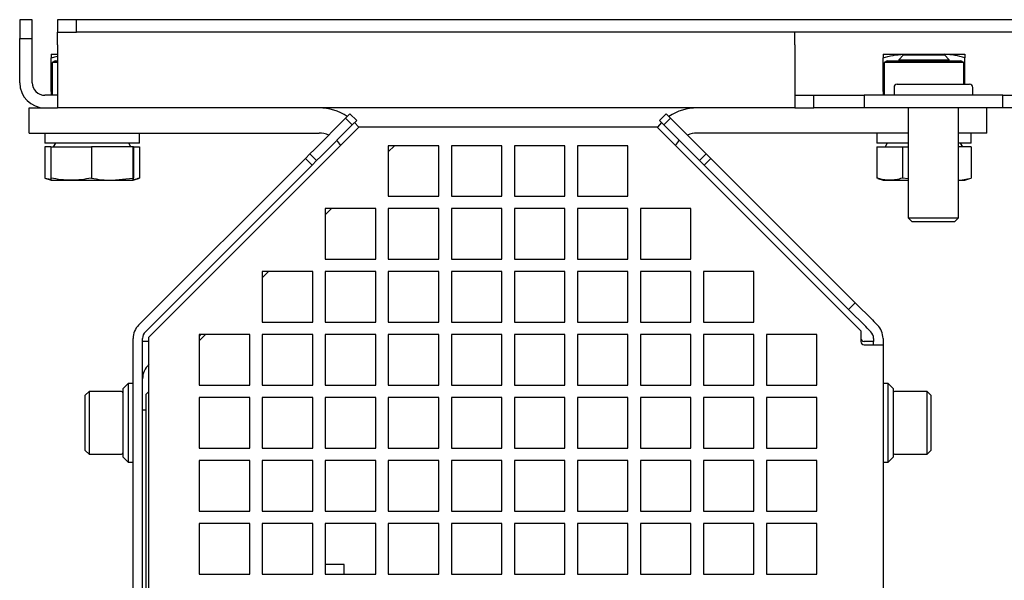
# Model space of a CAD drawing. Header units: millimetres. Extents: x 5 to 414, y 6 to 290.
# Tile 4 of 107: x 44 to 76, y 100 to 118. Entities that reach past the tile are written whole.
import ezdxf

# ---------------------------------------------------------------- set-up
doc = ezdxf.new("R2010")
doc.units = ezdxf.units.MM

msp = doc.modelspace()

# ---------------------------------------------------------------- linework, layer by layer
at = {"color": 7, "linetype": 'Continuous', "lineweight": 25}
for p, q in [((44.7296, 117.9665), (44.3296, 117.9665)), ((44.3296, 117.9665), (44.3296, 117.3665)), ((44.7296, 117.3665), (44.7296, 117.9665)), ((45.5296, 117.9665), (45.5296, 117.5665)), ((46.1296, 117.9665), (45.5296, 117.9665)), ((46.1296, 117.5665), (46.1296, 117.9665)), ((156.5296, 117.9665), (46.1296, 117.9665)), ((45.5296, 117.5665), (46.1296, 117.5665)), ((45.5296, 117.1665), (45.5296, 117.5665)), ((156.5296, 117.5665), (46.1296, 117.5665)), ((68.9296, 117.1665), (68.9296, 117.5665)), ((44.3296, 117.3665), (44.7296, 117.3665)), ((44.3296, 115.9665), (44.3296, 117.3665)), ((44.7296, 115.9665), (44.7296, 117.3665)), ((45.5296, 117.1665), (45.5296, 115.9665)), ((68.9296, 117.1665), (68.9296, 115.9665)), ((45.3296, 116.8665), (45.5296, 116.8665)), ((45.3296, 116.7504), (45.5296, 116.8033)), ((45.3296, 115.6826), (45.3296, 116.7504)), ((45.4593, 116.6605), (45.3646, 116.6058)), ((45.3646, 116.6058), (45.3646, 115.5665)), ((45.5296, 116.6058), (45.3646, 116.6058)), ((45.4593, 116.6605), (45.5296, 116.6605)), ((71.7296, 116.8665), (72.3796, 116.8665)), ((71.7296, 115.6826), (71.7296, 116.7504)), ((71.8593, 116.6605), (71.7646, 116.6058)), ((71.7646, 116.6058), (71.7646, 115.5665)), ((73.0296, 116.6058), (71.7646, 116.6058)), ((71.8593, 116.6605), (73.0296, 116.6605)), ((72.383, 116.8465), (72.2296, 116.6931)), ((72.2296, 116.6931), (72.2296, 116.6605)), ((72.2296, 116.6931), (73.8296, 116.6931)), ((72.3796, 116.8665), (73.6796, 116.8665)), ((72.383, 116.8465), (73.6762, 116.8465)), ((73.0296, 116.6605), (74.1999, 116.6605)), ((74.2946, 116.6058), (73.0296, 116.6058)), ((73.8296, 116.6931), (73.6762, 116.8465)), ((73.6796, 116.8665), (74.3296, 116.8665)), ((73.8296, 116.6605), (73.8296, 116.6931)), ((74.2946, 116.6058), (74.1999, 116.6605)), ((74.2946, 115.9165), (74.2946, 116.6058)), ((74.3296, 115.9165), (74.3296, 116.7504)), ((45.5296, 115.9665), (45.5296, 115.1665)), ((68.9296, 115.9665), (68.9296, 115.1665)), ((45.3646, 115.6732), (45.3296, 115.6826)), ((71.7646, 115.6732), (71.7296, 115.6826)), ((72.0796, 115.8165), (72.0796, 115.5665)), ((72.1796, 115.9165), (73.3296, 115.9165)), ((73.3296, 115.9165), (74.4796, 115.9165)), ((74.5796, 115.5665), (74.5796, 115.8165)), ((45.5296, 115.5665), (45.1296, 115.5665)), ((68.9296, 115.5665), (69.5296, 115.5665)), ((69.5296, 115.1665), (69.5296, 115.5665)), ((69.5296, 115.5665), (71.1296, 115.5665)), ((71.1296, 115.5665), (71.1296, 115.1665)), ((75.5296, 115.5665), (71.1296, 115.5665)), ((75.5296, 115.1665), (75.5296, 115.5665)), ((75.5296, 115.5665), (77.1296, 115.5665)), ((44.6296, 114.3665), (44.6296, 115.1665)), ((44.6296, 115.1665), (45.1296, 115.1665)), ((45.1296, 115.1665), (45.5296, 115.1665)), ((68.9296, 115.1665), (45.5296, 115.1665)), ((68.9296, 115.1665), (69.5296, 115.1665)), ((71.1296, 115.1665), (69.5296, 115.1665)), ((75.5296, 115.1665), (71.1296, 115.1665)), ((72.5296, 115.1665), (72.5296, 111.6805)), ((74.1296, 111.6805), (74.1296, 115.1665)), ((75.0296, 114.3665), (75.0296, 115.1665)), ((77.1296, 115.1665), (75.5296, 115.1665)), ((54.6712, 114.8372), (53.6812, 113.8473)), ((54.6712, 114.8372), (54.8126, 114.9787)), ((54.8833, 114.6251), (54.6712, 114.8372)), ((54.8126, 114.9787), (55.0247, 114.7665)), ((55.0247, 114.7665), (54.8833, 114.6251)), ((64.6345, 114.7665), (64.8466, 114.9787)), ((64.7759, 114.6251), (64.6345, 114.7665)), ((64.988, 114.8372), (64.7759, 114.6251)), ((64.8466, 114.9787), (64.988, 114.8372)), ((65.978, 113.8473), (64.988, 114.8372)), ((48.4296, 107.8886), (55.1076, 114.5665)), ((53.8934, 113.6352), (54.8833, 114.6251)), ((55.1076, 114.5665), (64.5516, 114.5665)), ((64.5516, 114.5665), (71.0296, 108.0886)), ((64.7759, 114.6251), (65.7659, 113.6352)), ((44.6296, 114.3665), (53.8296, 114.3665)), ((45.1296, 114.3665), (45.1296, 114.0465)), ((48.1296, 114.0465), (48.1296, 114.3665)), ((72.5296, 114.3665), (65.8296, 114.3665)), ((71.5296, 114.3665), (71.5296, 114.0465)), ((75.0296, 114.3665), (74.1296, 114.3665)), ((74.5296, 114.0465), (74.5296, 114.3665)), ((45.1285, 113.9265), (45.1285, 112.9397)), ((45.3178, 113.9265), (45.1285, 113.9265)), ((48.1296, 114.0465), (45.1296, 114.0465)), ((45.3178, 113.9265), (45.3178, 112.9397)), ((45.3178, 113.9265), (46.6056, 113.9265)), ((45.4666, 114.0465), (45.3973, 113.9265)), ((46.6056, 113.9265), (46.6056, 112.9397)), ((47.9174, 113.9265), (46.6056, 113.9265)), ((47.8619, 113.9265), (47.7926, 114.0465)), ((47.9174, 113.9265), (47.9174, 112.9397)), ((47.9414, 113.9265), (47.9174, 113.9265)), ((47.9414, 113.9265), (47.9414, 112.9397)), ((47.9414, 113.9265), (48.1307, 113.9265)), ((48.1307, 113.9265), (48.1307, 112.9397)), ((53.6812, 113.8473), (53.5398, 113.7059)), ((56.2296, 113.9665), (56.0296, 113.7665)), ((57.6296, 113.9665), (56.0296, 113.9665)), ((56.0296, 113.9665), (56.0296, 112.3665)), ((57.6296, 112.3665), (57.6296, 113.9665)), ((59.6296, 113.9665), (58.0296, 113.9665)), ((58.0296, 113.9665), (58.0296, 112.3665)), ((59.6296, 112.3665), (59.6296, 113.9665)), ((61.6296, 113.9665), (60.0296, 113.9665)), ((60.0296, 113.9665), (60.0296, 112.3665)), ((61.6296, 112.3665), (61.6296, 113.9665)), ((63.6296, 113.9665), (62.0296, 113.9665)), ((62.0296, 113.9665), (62.0296, 112.3665)), ((63.6296, 112.3665), (63.6296, 113.9665)), ((66.1194, 113.7059), (65.978, 113.8473)), ((72.5296, 114.0465), (71.5296, 114.0465)), ((71.5307, 113.9265), (71.5307, 112.9397)), ((71.5307, 113.9265), (72.3513, 113.9265)), ((71.8666, 114.0465), (71.7973, 113.9265)), ((72.3513, 113.9265), (72.3513, 112.9397)), ((72.3513, 113.9265), (72.5296, 113.9265)), ((74.5296, 114.0465), (74.1296, 114.0465)), ((74.5285, 113.9265), (74.1296, 113.9265)), ((74.2619, 113.9265), (74.1926, 114.0465)), ((74.5285, 113.9265), (74.5285, 112.9397)), ((48.1053, 108.2714), (53.3984, 113.5644)), ((53.3984, 113.5644), (53.5398, 113.7059)), ((53.6105, 113.3523), (53.3984, 113.5644)), ((53.5398, 113.7059), (53.7519, 113.4937)), ((53.7519, 113.4937), (53.6105, 113.3523)), ((53.7519, 113.4937), (53.8934, 113.6352)), ((65.7659, 113.6352), (65.9073, 113.4937)), ((65.9073, 113.4937), (66.1194, 113.7059)), ((66.0487, 113.3523), (65.9073, 113.4937)), ((66.2608, 113.5644), (66.0487, 113.3523)), ((66.1194, 113.7059), (66.2608, 113.5644)), ((66.2608, 113.5644), (70.8468, 108.9785)), ((48.3175, 108.0593), (53.6105, 113.3523)), ((66.0487, 113.3523), (70.6346, 108.7664)), ((45.1285, 112.9397), (45.3294, 112.8666)), ((45.1285, 112.9397), (45.322, 112.902)), ((45.3294, 112.8666), (45.3296, 112.8665)), ((45.3298, 112.8665), (45.9617, 112.8665)), ((45.9617, 112.8665), (47.2615, 112.8665)), ((47.2615, 112.8665), (47.9174, 112.9397)), ((47.2615, 112.8665), (47.9294, 112.8665)), ((47.9296, 112.8665), (47.9298, 112.8666)), ((47.9298, 112.8666), (48.1307, 112.9397)), ((71.5721, 112.9308), (71.5307, 112.9397)), ((71.5699, 112.9247), (71.7296, 112.8665)), ((71.7296, 112.8665), (71.941, 112.8665)), ((71.941, 112.8665), (72.5296, 112.8665)), ((72.5296, 112.9141), (72.3513, 112.9397)), ((74.1296, 112.8734), (74.1893, 112.8665)), ((74.1296, 112.8665), (74.1893, 112.8665)), ((74.1893, 112.8665), (74.5285, 112.9397)), ((74.1893, 112.8665), (74.3296, 112.8665)), ((74.3296, 112.8665), (74.4893, 112.9247)), ((56.0296, 112.3665), (57.6296, 112.3665)), ((58.0296, 112.3665), (59.6296, 112.3665)), ((60.0296, 112.3665), (61.6296, 112.3665)), ((62.0296, 112.3665), (63.6296, 112.3665)), ((54.2296, 111.9665), (54.0296, 111.7665)), ((55.6296, 111.9665), (54.0296, 111.9665)), ((54.0296, 111.9665), (54.0296, 110.3665)), ((55.6296, 110.3665), (55.6296, 111.9665)), ((57.6296, 111.9665), (56.0296, 111.9665)), ((56.0296, 111.9665), (56.0296, 110.3665)), ((57.6296, 110.3665), (57.6296, 111.9665)), ((59.6296, 111.9665), (58.0296, 111.9665)), ((58.0296, 111.9665), (58.0296, 110.3665)), ((59.6296, 110.3665), (59.6296, 111.9665)), ((61.6296, 111.9665), (60.0296, 111.9665)), ((60.0296, 111.9665), (60.0296, 110.3665)), ((61.6296, 110.3665), (61.6296, 111.9665)), ((63.6296, 111.9665), (62.0296, 111.9665)), ((62.0296, 111.9665), (62.0296, 110.3665)), ((63.6296, 110.3665), (63.6296, 111.9665)), ((65.6296, 111.9665), (64.0296, 111.9665)), ((64.0296, 111.9665), (64.0296, 110.3665)), ((65.6296, 110.3665), (65.6296, 111.9665)), ((72.5296, 111.6805), (72.6496, 111.5605)), ((72.5296, 111.6805), (73.3296, 111.6805)), ((73.3296, 111.6805), (74.1296, 111.6805)), ((74.0096, 111.5605), (74.1296, 111.6805)), ((72.6496, 111.5605), (73.3296, 111.5605)), ((73.3296, 111.5605), (74.0096, 111.5605)), ((54.0296, 110.3665), (55.6296, 110.3665)), ((56.0296, 110.3665), (57.6296, 110.3665)), ((58.0296, 110.3665), (59.6296, 110.3665)), ((60.0296, 110.3665), (61.6296, 110.3665)), ((62.0296, 110.3665), (63.6296, 110.3665)), ((64.0296, 110.3665), (65.6296, 110.3665)), ((52.2296, 109.9665), (52.0296, 109.7665)), ((53.6296, 109.9665), (52.0296, 109.9665)), ((52.0296, 109.9665), (52.0296, 108.3665)), ((53.6296, 108.3665), (53.6296, 109.9665)), ((55.6296, 109.9665), (54.0296, 109.9665)), ((54.0296, 109.9665), (54.0296, 108.3665)), ((55.6296, 108.3665), (55.6296, 109.9665)), ((57.6296, 109.9665), (56.0296, 109.9665)), ((56.0296, 109.9665), (56.0296, 108.3665)), ((57.6296, 108.3665), (57.6296, 109.9665)), ((59.6296, 109.9665), (58.0296, 109.9665)), ((58.0296, 109.9665), (58.0296, 108.3665)), ((59.6296, 108.3665), (59.6296, 109.9665)), ((61.6296, 109.9665), (60.0296, 109.9665)), ((60.0296, 109.9665), (60.0296, 108.3665)), ((61.6296, 108.3665), (61.6296, 109.9665)), ((63.6296, 109.9665), (62.0296, 109.9665)), ((62.0296, 109.9665), (62.0296, 108.3665)), ((63.6296, 108.3665), (63.6296, 109.9665)), ((65.6296, 109.9665), (64.0296, 109.9665)), ((64.0296, 109.9665), (64.0296, 108.3665)), ((65.6296, 108.3665), (65.6296, 109.9665)), ((67.6296, 109.9665), (66.0296, 109.9665)), ((66.0296, 109.9665), (66.0296, 108.3665)), ((67.6296, 108.3665), (67.6296, 109.9665)), ((70.6346, 108.7664), (70.8468, 108.9785)), ((71.1796, 108.2214), (70.6346, 108.7664)), ((70.8468, 108.9785), (71.3917, 108.4335)), ((52.0296, 108.3665), (53.6296, 108.3665)), ((54.0296, 108.3665), (55.6296, 108.3665)), ((56.0296, 108.3665), (57.6296, 108.3665)), ((58.0296, 108.3665), (59.6296, 108.3665)), ((60.0296, 108.3665), (61.6296, 108.3665)), ((62.0296, 108.3665), (63.6296, 108.3665)), ((64.0296, 108.3665), (65.6296, 108.3665)), ((66.0296, 108.3665), (67.6296, 108.3665)), ((71.2296, 108.1714), (71.1796, 108.2214)), ((71.2296, 108.1714), (71.3417, 108.0593)), ((71.3917, 108.4335), (71.4417, 108.3835)), ((71.4417, 108.3835), (71.5539, 108.2714)), ((47.9296, 78.4859), (47.9296, 107.8471)), ((48.2296, 78.4859), (48.2296, 107.8471)), ((48.4296, 99.3665), (48.4296, 107.8886)), ((50.2296, 107.9665), (50.0296, 107.7665)), ((51.6296, 107.9665), (50.0296, 107.9665)), ((50.0296, 107.9665), (50.0296, 106.3665)), ((51.6296, 106.3665), (51.6296, 107.9665)), ((53.6296, 107.9665), (52.0296, 107.9665)), ((52.0296, 107.9665), (52.0296, 106.3665)), ((53.6296, 106.3665), (53.6296, 107.9665)), ((55.6296, 107.9665), (54.0296, 107.9665)), ((54.0296, 107.9665), (54.0296, 106.3665)), ((55.6296, 106.3665), (55.6296, 107.9665)), ((57.6296, 107.9665), (56.0296, 107.9665)), ((56.0296, 107.9665), (56.0296, 106.3665)), ((57.6296, 106.3665), (57.6296, 107.9665)), ((59.6296, 107.9665), (58.0296, 107.9665)), ((58.0296, 107.9665), (58.0296, 106.3665)), ((59.6296, 106.3665), (59.6296, 107.9665)), ((61.6296, 107.9665), (60.0296, 107.9665)), ((60.0296, 107.9665), (60.0296, 106.3665)), ((61.6296, 106.3665), (61.6296, 107.9665)), ((63.6296, 107.9665), (62.0296, 107.9665)), ((62.0296, 107.9665), (62.0296, 106.3665)), ((63.6296, 106.3665), (63.6296, 107.9665)), ((65.6296, 107.9665), (64.0296, 107.9665)), ((64.0296, 107.9665), (64.0296, 106.3665)), ((65.6296, 106.3665), (65.6296, 107.9665)), ((67.6296, 107.9665), (66.0296, 107.9665)), ((66.0296, 107.9665), (66.0296, 106.3665)), ((67.6296, 106.3665), (67.6296, 107.9665)), ((69.6296, 107.9665), (68.0296, 107.9665)), ((68.0296, 107.9665), (68.0296, 106.3665)), ((69.6296, 106.3665), (69.6296, 107.9665)), ((71.0296, 108.0886), (71.0296, 107.7471)), ((71.4296, 107.8471), (71.4296, 107.7471)), ((71.7296, 107.8471), (71.7296, 107.7471)), ((48.4296, 107.7471), (48.2468, 107.7471)), ((71.4296, 107.7471), (71.1296, 107.7471)), ((71.1296, 107.6471), (71.7296, 107.6471)), ((71.4296, 107.6471), (71.4296, 107.7471)), ((71.7296, 107.7471), (71.7296, 107.6471)), ((71.7296, 107.6471), (71.7296, 78.6859)), ((47.7696, 106.4165), (47.6096, 106.2565)), ((47.6096, 104.0765), (47.6096, 106.2565)), ((47.9296, 106.4165), (47.7696, 106.4165)), ((47.7696, 106.4165), (47.7696, 103.9165)), ((50.0296, 106.3665), (51.6296, 106.3665)), ((52.0296, 106.3665), (53.6296, 106.3665)), ((54.0296, 106.3665), (55.6296, 106.3665)), ((56.0296, 106.3665), (57.6296, 106.3665)), ((58.0296, 106.3665), (59.6296, 106.3665)), ((60.0296, 106.3665), (61.6296, 106.3665)), ((62.0296, 106.3665), (63.6296, 106.3665)), ((64.0296, 106.3665), (65.6296, 106.3665)), ((66.0296, 106.3665), (67.6296, 106.3665)), ((68.0296, 106.3665), (69.6296, 106.3665)), ((71.8896, 106.4165), (71.7296, 106.4165)), ((72.0496, 106.2565), (71.8896, 106.4165)), ((71.8896, 105.1665), (71.8896, 106.4165)), ((72.0496, 106.2565), (72.0496, 105.1665)), ((46.5296, 106.1665), (46.4096, 106.0465)), ((46.4096, 104.2865), (46.4096, 106.0465)), ((47.5596, 106.1665), (46.5296, 106.1665)), ((46.5296, 106.1665), (46.5296, 104.1665)), ((48.4296, 106.1665), (48.3296, 106.0665)), ((48.3296, 106.0665), (48.3296, 79.6665)), ((51.6296, 105.9665), (50.0296, 105.9665)), ((50.0296, 105.9665), (50.0296, 104.3665)), ((51.6296, 104.3665), (51.6296, 105.9665)), ((53.6296, 105.9665), (52.0296, 105.9665)), ((52.0296, 105.9665), (52.0296, 104.3665)), ((53.6296, 104.3665), (53.6296, 105.9665)), ((55.6296, 105.9665), (54.0296, 105.9665)), ((54.0296, 105.9665), (54.0296, 104.3665)), ((55.6296, 104.3665), (55.6296, 105.9665)), ((57.6296, 105.9665), (56.0296, 105.9665)), ((56.0296, 105.9665), (56.0296, 104.3665)), ((57.6296, 104.3665), (57.6296, 105.9665)), ((59.6296, 105.9665), (58.0296, 105.9665)), ((58.0296, 105.9665), (58.0296, 104.3665)), ((59.6296, 104.3665), (59.6296, 105.9665)), ((61.6296, 105.9665), (60.0296, 105.9665)), ((60.0296, 105.9665), (60.0296, 104.3665)), ((61.6296, 104.3665), (61.6296, 105.9665)), ((63.6296, 105.9665), (62.0296, 105.9665)), ((62.0296, 105.9665), (62.0296, 104.3665)), ((63.6296, 104.3665), (63.6296, 105.9665)), ((65.6296, 105.9665), (64.0296, 105.9665)), ((64.0296, 105.9665), (64.0296, 104.3665)), ((65.6296, 104.3665), (65.6296, 105.9665)), ((67.6296, 105.9665), (66.0296, 105.9665)), ((66.0296, 105.9665), (66.0296, 104.3665)), ((67.6296, 104.3665), (67.6296, 105.9665)), ((69.6296, 105.9665), (68.0296, 105.9665)), ((68.0296, 105.9665), (68.0296, 104.3665)), ((69.6296, 104.3665), (69.6296, 105.9665)), ((73.1296, 106.1665), (72.0996, 106.1665)), ((73.2496, 106.0465), (73.1296, 106.1665)), ((73.1296, 105.1665), (73.1296, 106.1665)), ((73.2496, 106.0465), (73.2496, 105.1665)), ((48.3296, 105.5665), (48.2296, 105.5665)), ((71.8896, 103.9165), (71.8896, 105.1665)), ((72.0496, 105.1665), (72.0496, 104.0765)), ((73.1296, 104.1665), (73.1296, 105.1665)), ((73.2496, 105.1665), (73.2496, 104.2865)), ((46.4096, 104.2865), (46.5296, 104.1665)), ((46.5296, 104.1665), (47.5596, 104.1665)), ((47.6096, 104.0765), (47.7696, 103.9165)), ((50.0296, 104.3665), (51.6296, 104.3665)), ((52.0296, 104.3665), (53.6296, 104.3665)), ((54.0296, 104.3665), (55.6296, 104.3665)), ((56.0296, 104.3665), (57.6296, 104.3665)), ((58.0296, 104.3665), (59.6296, 104.3665)), ((60.0296, 104.3665), (61.6296, 104.3665)), ((62.0296, 104.3665), (63.6296, 104.3665)), ((64.0296, 104.3665), (65.6296, 104.3665)), ((66.0296, 104.3665), (67.6296, 104.3665)), ((68.0296, 104.3665), (69.6296, 104.3665)), ((71.8896, 103.9165), (72.0496, 104.0765)), ((72.0996, 104.1665), (73.1296, 104.1665)), ((73.1296, 104.1665), (73.2496, 104.2865)), ((47.7696, 103.9165), (47.9296, 103.9165)), ((51.6296, 103.9665), (50.0296, 103.9665)), ((50.0296, 103.9665), (50.0296, 102.3665)), ((51.6296, 102.3665), (51.6296, 103.9665)), ((53.6296, 103.9665), (52.0296, 103.9665)), ((52.0296, 103.9665), (52.0296, 102.3665)), ((53.6296, 102.3665), (53.6296, 103.9665)), ((55.6296, 103.9665), (54.0296, 103.9665)), ((54.0296, 103.9665), (54.0296, 102.3665)), ((55.6296, 102.3665), (55.6296, 103.9665)), ((57.6296, 103.9665), (56.0296, 103.9665)), ((56.0296, 103.9665), (56.0296, 102.3665)), ((57.6296, 102.3665), (57.6296, 103.9665)), ((59.6296, 103.9665), (58.0296, 103.9665)), ((58.0296, 103.9665), (58.0296, 102.3665)), ((59.6296, 102.3665), (59.6296, 103.9665)), ((61.6296, 103.9665), (60.0296, 103.9665)), ((60.0296, 103.9665), (60.0296, 102.3665)), ((61.6296, 102.3665), (61.6296, 103.9665)), ((63.6296, 103.9665), (62.0296, 103.9665)), ((62.0296, 103.9665), (62.0296, 102.3665)), ((63.6296, 102.3665), (63.6296, 103.9665)), ((65.6296, 103.9665), (64.0296, 103.9665)), ((64.0296, 103.9665), (64.0296, 102.3665)), ((65.6296, 102.3665), (65.6296, 103.9665)), ((67.6296, 103.9665), (66.0296, 103.9665)), ((66.0296, 103.9665), (66.0296, 102.3665)), ((67.6296, 102.3665), (67.6296, 103.9665)), ((69.6296, 103.9665), (68.0296, 103.9665)), ((68.0296, 103.9665), (68.0296, 102.3665)), ((69.6296, 102.3665), (69.6296, 103.9665)), ((71.7296, 103.9165), (71.8896, 103.9165)), ((50.0296, 102.3665), (51.6296, 102.3665)), ((52.0296, 102.3665), (53.6296, 102.3665)), ((54.0296, 102.3665), (55.6296, 102.3665)), ((56.0296, 102.3665), (57.6296, 102.3665)), ((58.0296, 102.3665), (59.6296, 102.3665)), ((60.0296, 102.3665), (61.6296, 102.3665)), ((62.0296, 102.3665), (63.6296, 102.3665)), ((64.0296, 102.3665), (65.6296, 102.3665)), ((66.0296, 102.3665), (67.6296, 102.3665)), ((68.0296, 102.3665), (69.6296, 102.3665)), ((51.6296, 101.9665), (50.0296, 101.9665)), ((50.0296, 101.9665), (50.0296, 100.3665)), ((51.6296, 100.3665), (51.6296, 101.9665)), ((53.6296, 101.9665), (52.0296, 101.9665)), ((52.0296, 101.9665), (52.0296, 100.3665)), ((53.6296, 100.3665), (53.6296, 101.9665)), ((55.6296, 101.9665), (54.0296, 101.9665)), ((54.0296, 101.9665), (54.0296, 100.3665)), ((55.6296, 100.3665), (55.6296, 101.9665)), ((57.6296, 101.9665), (56.0296, 101.9665)), ((56.0296, 101.9665), (56.0296, 100.3665)), ((57.6296, 100.3665), (57.6296, 101.9665)), ((59.6296, 101.9665), (58.0296, 101.9665)), ((58.0296, 101.9665), (58.0296, 100.3665)), ((59.6296, 100.3665), (59.6296, 101.9665)), ((61.6296, 101.9665), (60.0296, 101.9665)), ((60.0296, 101.9665), (60.0296, 100.3665)), ((61.6296, 100.3665), (61.6296, 101.9665)), ((63.6296, 101.9665), (62.0296, 101.9665)), ((62.0296, 101.9665), (62.0296, 100.3665)), ((63.6296, 100.3665), (63.6296, 101.9665)), ((65.6296, 101.9665), (64.0296, 101.9665)), ((64.0296, 101.9665), (64.0296, 100.3665)), ((65.6296, 100.3665), (65.6296, 101.9665)), ((67.6296, 101.9665), (66.0296, 101.9665)), ((66.0296, 101.9665), (66.0296, 100.3665)), ((67.6296, 100.3665), (67.6296, 101.9665)), ((69.6296, 101.9665), (68.0296, 101.9665)), ((68.0296, 101.9665), (68.0296, 100.3665)), ((69.6296, 100.3665), (69.6296, 101.9665)), ((54.6296, 100.6665), (54.0296, 100.6665)), ((54.6296, 100.3665), (54.6296, 100.6665)), ((50.0296, 100.3665), (51.6296, 100.3665)), ((52.0296, 100.3665), (53.6296, 100.3665)), ((54.0296, 100.3665), (55.6296, 100.3665)), ((56.0296, 100.3665), (57.6296, 100.3665)), ((58.0296, 100.3665), (59.6296, 100.3665)), ((60.0296, 100.3665), (61.6296, 100.3665)), ((62.0296, 100.3665), (63.6296, 100.3665)), ((64.0296, 100.3665), (65.6296, 100.3665)), ((66.0296, 100.3665), (67.6296, 100.3665)), ((68.0296, 100.3665), (69.6296, 100.3665))]:
    msp.add_line(p, q, dxfattribs=at)
at = {"color": 7, "linetype": 'Continuous', "lineweight": 25, "flags": 128}
for points in [[(54.9585, 114.7003), (54.961, 114.6979), (55.0914, 114.5503)], [(64.7007, 114.7003), (64.6982, 114.6979), (64.5678, 114.5503)], [(50.0296, 107.9088), (50.0477, 107.9324), (50.0765, 107.9665)]]:
    msp.add_lwpolyline(points, dxfattribs=at)
at = {"color": 7, "linetype": 'Continuous', "lineweight": 25}
for centre, radius, start, end in [((45.1296, 115.9665), 0.8, 180, 270), ((45.1296, 115.9665), 0.4, 180, 270), ((72.1796, 115.8165), 0.1, 90, 180), ((74.4796, 115.8165), 0.1, 0, 90), ((53.8296, 113.5665), 1.6, 55.93268, 90), ((65.8296, 113.5665), 1.6, 90, 124.06732), ((53.8296, 113.5665), 0.8, 67.29101, 90), ((53.8296, 113.5665), 0.8, 30.77744, 45.247), ((65.8296, 113.5665), 0.8, 134.753, 149.22256), ((65.8296, 113.5665), 0.8, 90, 112.70899), ((48.5296, 107.8471), 0.6, 135, 180), ((71.1296, 107.8471), 0.6, 360, 45), ((48.5296, 107.8471), 0.3, 135, 180), ((71.1296, 107.8471), 0.1, 180, 270), ((71.1296, 107.8471), 0.3, 360, 45), ((71.1296, 107.7471), 0.1, 180, 270), ((48.8296, 106.5665), 0.6, 131.81031, 180), ((47.5596, 106.1165), 0.05, 360, 90), ((72.0996, 106.1165), 0.05, 90, 180), ((47.5596, 104.2165), 0.05, 270, 0), ((72.0996, 104.2165), 0.05, 180, 270)]:
    msp.add_arc(centre, radius, start, end, dxfattribs=at)
for points, knots in [([(45.3296, 116.8665), (45.3296, 116.865), (45.3296, 116.861), (45.3296, 116.8242), (45.3296, 116.7751), (45.3296, 116.7504)], [0, 0, 0, 0, 0.2441343, 0.6200134, 1, 1, 1, 1]), ([(71.7296, 116.7504), (71.8352, 116.7829), (72.0482, 116.8484), (72.2685, 116.8604), (72.3796, 116.8665)], [0, 0, 0, 0, 0.495458, 1, 1, 1, 1]), ([(71.7296, 116.8665), (71.7296, 116.865), (71.7296, 116.861), (71.7296, 116.8242), (71.7296, 116.7751), (71.7296, 116.7504)], [0, 0, 0, 0, 0.2441343, 0.6200134, 1, 1, 1, 1]), ([(72.3796, 116.8665), (72.395, 116.8665), (72.4673, 116.8663), (72.539, 116.8552), (72.5955, 116.8465)], [0, 0, 0, 0, 0.2132907, 1, 1, 1, 1]), ([(73.6796, 116.8665), (73.6642, 116.8665), (73.5919, 116.8663), (73.5202, 116.8552), (73.4637, 116.8465)], [0, 0, 0, 0, 0.2132907, 1, 1, 1, 1]), ([(74.3296, 116.7504), (74.224, 116.7829), (74.011, 116.8484), (73.7907, 116.8604), (73.6796, 116.8665)], [0, 0, 0, 0, 0.495458, 1, 1, 1, 1]), ([(74.3296, 116.8665), (74.3296, 116.8651), (74.3296, 116.8593), (74.3296, 116.7973), (74.3296, 116.7504)], [0, 0, 0, 0, 0.24436583, 1, 1, 1, 1]), ([(45.3296, 115.6826), (45.3296, 115.6358), (45.3296, 115.5738), (45.3296, 115.5679), (45.3296, 115.5665)], [0, 0, 0, 0, 0.75563417, 1, 1, 1, 1]), ([(71.7296, 115.6826), (71.7296, 115.6358), (71.7296, 115.5738), (71.7296, 115.5679), (71.7296, 115.5665)], [0, 0, 0, 0, 0.75563417, 1, 1, 1, 1]), ([(45.9617, 112.8665), (45.8541, 112.8701), (45.6381, 112.8774), (45.4248, 112.9189), (45.3178, 112.9397)], [0, 0, 0, 0, 0.4977806, 1, 1, 1, 1]), ([(45.3178, 112.9397), (45.3179, 112.9383), (45.3199, 112.9154), (45.3239, 112.8776), (45.3278, 112.8702), (45.3298, 112.8665)], [0, 0, 0, 0, 0.0314549, 0.5139756, 1, 1, 1, 1]), ([(46.6056, 112.9397), (46.4994, 112.919), (46.2862, 112.8775), (46.0701, 112.8702), (45.9617, 112.8665)], [0, 0, 0, 0, 0.4981128, 1, 1, 1, 1]), ([(46.6056, 112.9397), (46.7138, 112.919), (46.9309, 112.8775), (47.151, 112.8702), (47.2615, 112.8665)], [0, 0, 0, 0, 0.49811277, 1, 1, 1, 1]), ([(47.9174, 112.9397), (47.9176, 112.9383), (47.9215, 112.8935), (47.9255, 112.8798), (47.9294, 112.8665)], [0, 0, 0, 0, 0.031485, 1, 1, 1, 1]), ([(48.1307, 112.9397), (48.0689, 112.9167), (48.0007, 112.8913), (47.9315, 112.8847), (47.9249, 112.8841)], [0, 0, 0, 0, 0.9049904, 1, 1, 1, 1]), ([(47.9294, 112.8665), (47.9325, 112.8747), (47.9365, 112.8856), (47.9405, 112.9291), (47.9414, 112.9397)], [0, 0, 0, 0, 0.75467667, 1, 1, 1, 1]), ([(71.941, 112.8665), (71.8371, 112.8747), (71.6995, 112.8856), (71.564, 112.9291), (71.5307, 112.9397)], [0, 0, 0, 0, 0.75467667, 1, 1, 1, 1]), ([(72.3513, 112.9397), (72.347, 112.9383), (72.2774, 112.9154), (72.1411, 112.8776), (72.0079, 112.8702), (71.941, 112.8665)], [0, 0, 0, 0, 0.0314549, 0.5139756, 1, 1, 1, 1]), ([(48.2468, 107.7471), (48.2434, 107.7481), (48.2366, 107.7501), (48.2317, 107.7663), (48.2298, 107.7906), (48.2296, 107.8189), (48.2296, 107.8385), (48.2296, 107.8471)], [0, 0, 0, 0, 0.21129298, 0.42290994, 0.62864736, 0.83657836, 1, 1, 1, 1])]:
    msp.add_open_spline(points, degree=3, knots=knots, dxfattribs=at)

doc.saveas('drawing.dxf')
